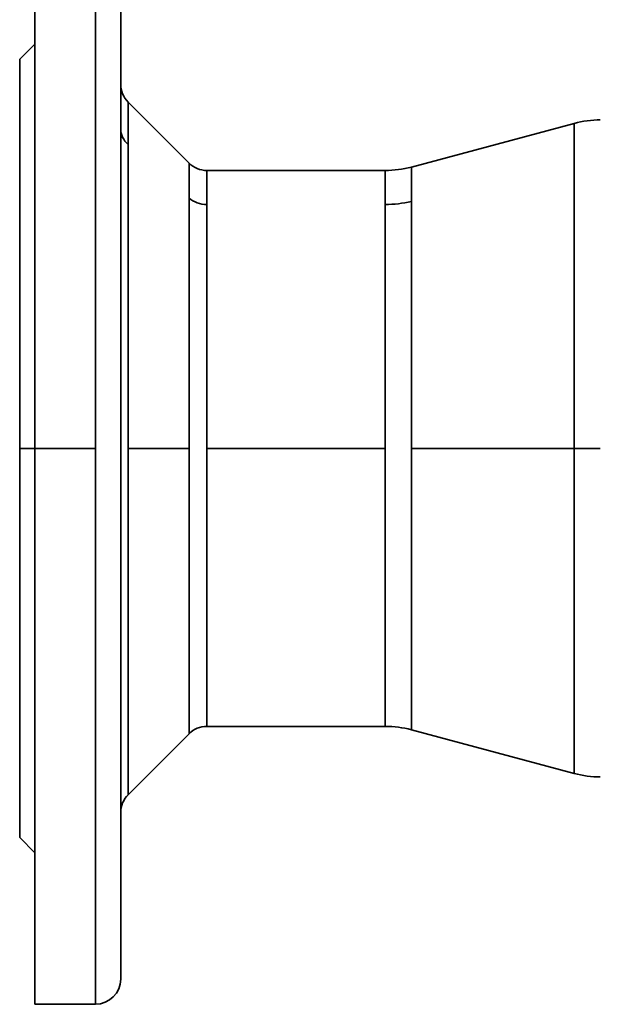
# Model space of a CAD drawing. Header units: inches. Extents: x 4039 to 5286, y 462 to 1855.
# Tile 11 of 26: x 4966 to 5081, y 971 to 1165. Entities that reach past the tile are written whole.
import ezdxf

# ---------------------------------------------------------------- set-up
doc = ezdxf.new("R2010")
doc.units = ezdxf.units.IN
doc.header["$MEASUREMENT"] = 0

msp = doc.modelspace()

# ---------------------------------------------------------------- linework, layer by layer
at = {"color": 7, "lineweight": 35}
for p, q in [((4968.99, 1190.61), (4968.99, 1080.61)), ((4980.99, 1080.61), (4980.99, 1177.14)), ((4980.99, 1080.61), (4980.99, 1177.14)), ((4985.99, 1172.75), (4985.99, 975.61)), ((4968.99, 1080.61), (4968.99, 1160.61)), ((4965.99, 1157.6), (4965.99, 1080.61)), ((5075.76, 1144.92), (5043.53, 1136.29)), ((5075.76, 1144.92), (5075.76, 1080.61)), ((5075.76, 1080.61), (5075.76, 1144.92)), ((4987.45, 1140.75), (4987.45, 1080.61)), ((4987.45, 1080.61), (4987.45, 1140.75)), ((5003.06, 1135.61), (5038.35, 1135.61)), ((4965.99, 1130.6), (4965.99, 1080.61)), ((4999.52, 1080.61), (4999.52, 1130.16)), ((4999.52, 1130.16), (4999.52, 1080.61)), ((5003.06, 1128.87), (5003.06, 1080.61)), ((5003.06, 1080.61), (5003.06, 1128.87)), ((5038.35, 1080.61), (5038.35, 1128.87)), ((5038.35, 1080.61), (5038.35, 1128.87)), ((5043.53, 1129.47), (5043.53, 1080.61)), ((5043.53, 1129.47), (5043.53, 1080.61)), ((4985.99, 1105.55), (4985.99, 1055.66)), ((4965.99, 1030.61), (4965.99, 1080.61)), ((4965.99, 1003.61), (4965.99, 1080.61)), ((4968.99, 1000.61), (4968.99, 1080.61)), ((4968.99, 1080.61), (4968.99, 970.61)), ((4980.99, 970.61), (4980.99, 1080.61)), ((4980.99, 970.61), (4980.99, 1080.61)), ((4987.45, 1047.75), (4987.45, 1080.61)), ((4987.45, 1080.61), (4987.45, 1012.07)), ((4999.52, 1024.14), (4999.52, 1080.61)), ((4999.52, 1080.61), (4999.52, 1024.14)), ((5038.35, 1080.61), (5003.06, 1080.61)), ((5003.06, 1025.61), (5003.06, 1080.61)), ((5038.35, 1080.61), (5003.06, 1080.61)), ((5003.06, 1080.61), (5003.06, 1025.61)), ((5038.35, 1025.61), (5038.35, 1080.61)), ((5038.35, 1025.61), (5038.35, 1080.61)), ((5043.53, 1080.61), (5075.76, 1080.61)), ((5043.53, 1080.61), (5043.53, 1024.92)), ((5043.53, 1080.61), (5043.53, 1024.92)), ((5075.76, 1080.61), (5043.53, 1080.61)), ((5075.76, 1016.29), (5075.76, 1080.61)), ((5075.76, 1080.61), (5075.76, 1016.29)), ((4987.45, 1012.07), (4987.45, 1047.75)), ((5003.06, 1025.61), (5038.35, 1025.61)), ((5075.76, 1016.29), (5043.53, 1024.92))]:
    msp.add_line(p, q, dxfattribs=at)
at = {"color": 7, "lineweight": 35, "ltscale": 0.237435}
for p, q in [((4968.99, 1163.76), (4968.99, 1173.25)), ((4968.99, 1163.76), (4968.99, 1173.25)), ((4968.99, 1115.05), (4968.99, 1124.54)), ((4968.99, 1046.16), (4968.99, 1036.67)), ((4968.99, 997.46), (4968.99, 987.96)), ((4968.99, 997.46), (4968.99, 987.96))]:
    msp.add_line(p, q, dxfattribs=at)
at = {"color": 7, "lineweight": 35, "ltscale": 0.187443}
msp.add_line((4985.99, 1172.75), (4985.99, 1165.25), dxfattribs=at)
at = {"color": 7, "lineweight": 35, "ltscale": 0.181236}
for p, q in [((4968.99, 1158.39), (4968.99, 1165.64)), ((4968.99, 995.57), (4968.99, 1002.82))]:
    msp.add_line(p, q, dxfattribs=at)
at = {"color": 7, "lineweight": 35, "ltscale": 0.118961}
msp.add_line((4985.99, 1165.25), (4985.99, 1160.5), dxfattribs=at)
at = {"color": 7, "lineweight": 35, "ltscale": 0.078728}
for p, q in [((4968.99, 1163.76), (4968.99, 1160.61)), ((4968.99, 1160.61), (4968.99, 1163.76)), ((4968.99, 997.46), (4968.99, 1000.61)), ((4968.99, 1000.61), (4968.99, 997.46))]:
    msp.add_line(p, q, dxfattribs=at)
at = {"color": 7, "lineweight": 35, "ltscale": 0.237434}
for p, q in [((4968.99, 1163.76), (4968.99, 1154.26)), ((4968.99, 1115.05), (4968.99, 1105.55)), ((4968.99, 1046.16), (4968.99, 1055.66)), ((4968.99, 997.46), (4968.99, 1006.95))]:
    msp.add_line(p, q, dxfattribs=at)
at = {"color": 7, "lineweight": 35, "ltscale": 0.106066}
for p, q in [((4968.99, 1160.61), (4965.99, 1157.61)), ((4968.99, 1000.61), (4965.99, 1003.61))]:
    msp.add_line(p, q, dxfattribs=at)
at = {"color": 7, "lineweight": 35, "ltscale": 0.13812}
msp.add_line((4985.99, 1160.5), (4985.99, 1154.97), dxfattribs=at)
at = {"color": 7, "lineweight": 35, "ltscale": 0.009269}
for p, q in [((4965.99, 1157.61), (4965.99, 1157.24)), ((4965.99, 1003.98), (4965.99, 1003.61))]:
    msp.add_line(p, q, dxfattribs=at)
at = {"color": 7, "lineweight": 35, "ltscale": 0.199962}
for p, q in [((4968.99, 1150.39), (4968.99, 1158.39)), ((4968.99, 1002.82), (4968.99, 1010.82))]:
    msp.add_line(p, q, dxfattribs=at)
at = {"color": 7, "lineweight": 35, "ltscale": 0.027719}
for p, q in [((4965.99, 1157.24), (4965.99, 1156.13)), ((4965.99, 1005.09), (4965.99, 1003.98))]:
    msp.add_line(p, q, dxfattribs=at)
at = {"color": 7, "lineweight": 35, "ltscale": 0.045901}
for p, q in [((4965.99, 1156.13), (4965.99, 1154.29)), ((4965.99, 1006.92), (4965.99, 1005.09))]:
    msp.add_line(p, q, dxfattribs=at)
at = {"color": 7, "lineweight": 35, "ltscale": 0.063642}
for p, q in [((4965.99, 1154.29), (4965.99, 1151.74)), ((4965.99, 1009.47), (4965.99, 1006.92))]:
    msp.add_line(p, q, dxfattribs=at)
at = {"color": 7, "lineweight": 35, "ltscale": 0.158891}
msp.add_line((4985.99, 1154.97), (4985.99, 1148.62), dxfattribs=at)
at = {"color": 7, "lineweight": 35, "ltscale": 0.08077}
for p, q in [((4965.99, 1151.74), (4965.99, 1148.51)), ((4965.99, 1012.7), (4965.99, 1009.47))]:
    msp.add_line(p, q, dxfattribs=at)
at = {"color": 7, "lineweight": 35, "ltscale": 0.216763}
for p, q in [((4968.99, 1141.72), (4968.99, 1150.39)), ((4968.99, 1010.82), (4968.99, 1019.49))]:
    msp.add_line(p, q, dxfattribs=at)
at = {"color": 7, "lineweight": 35, "ltscale": 0.097119}
for p, q in [((4965.99, 1148.51), (4965.99, 1144.63)), ((4965.99, 1016.58), (4965.99, 1012.7))]:
    msp.add_line(p, q, dxfattribs=at)
at = {"color": 7, "lineweight": 35, "ltscale": 0.181013}
msp.add_line((4985.99, 1148.62), (4985.99, 1141.37), dxfattribs=at)
at = {"color": 7, "lineweight": 35, "ltscale": 0.209749}
for p, q in [((4987.45, 1149.14), (4987.45, 1140.75)), ((4987.45, 1140.75), (4987.45, 1149.14))]:
    msp.add_line(p, q, dxfattribs=at)
at = {"color": 7, "lineweight": 35, "ltscale": 0.426776}
for p, q in [((4987.45, 1149.14), (4999.52, 1137.07)), ((4987.45, 1012.07), (4999.52, 1024.14))]:
    msp.add_line(p, q, dxfattribs=at)
at = {"color": 7, "lineweight": 35, "ltscale": 0.112534}
for p, q in [((4965.99, 1144.63), (4965.99, 1140.13)), ((4965.99, 1021.08), (4965.99, 1016.58))]:
    msp.add_line(p, q, dxfattribs=at)
at = {"color": 7, "lineweight": 35, "ltscale": 0.126865}
for p, q in [((4965.99, 1140.13), (4965.99, 1135.05)), ((4965.99, 1026.16), (4965.99, 1021.08))]:
    msp.add_line(p, q, dxfattribs=at)
at = {"color": 7, "lineweight": 35, "ltscale": 0.231477}
for p, q in [((4968.99, 1132.46), (4968.99, 1141.72)), ((4968.99, 1019.49), (4968.99, 1028.75))]:
    msp.add_line(p, q, dxfattribs=at)
at = {"color": 7, "lineweight": 35, "ltscale": 0.204044}
msp.add_line((4985.99, 1141.37), (4985.99, 1133.21), dxfattribs=at)
at = {"color": 7, "lineweight": 35, "ltscale": 0.172807}
for p, q in [((4999.52, 1130.16), (4999.52, 1137.07)), ((4999.52, 1137.07), (4999.52, 1130.16))]:
    msp.add_line(p, q, dxfattribs=at)
at = {"color": 7, "lineweight": 35, "ltscale": 0.17041}
for p, q in [((5043.53, 1136.29), (5043.53, 1129.47)), ((5043.53, 1129.47), (5043.53, 1136.29))]:
    msp.add_line(p, q, dxfattribs=at)
at = {"color": 7, "lineweight": 35, "ltscale": 0.139973}
for p, q in [((4965.99, 1135.05), (4965.99, 1129.45)), ((4965.99, 1031.76), (4965.99, 1026.16))]:
    msp.add_line(p, q, dxfattribs=at)
at = {"color": 7, "lineweight": 35, "ltscale": 0.168324}
for p, q in [((5003.06, 1135.61), (5003.06, 1128.87)), ((5003.06, 1128.87), (5003.06, 1135.61)), ((5038.35, 1128.87), (5038.35, 1135.61))]:
    msp.add_line(p, q, dxfattribs=at)
at = {"color": 7, "lineweight": 35, "ltscale": 0.168317}
msp.add_line((5038.35, 1135.61), (5038.35, 1128.87), dxfattribs=at)
at = {"color": 7, "lineweight": 35, "ltscale": 0.243961}
for p, q in [((4968.99, 1122.7), (4968.99, 1132.46)), ((4968.99, 1028.75), (4968.99, 1038.51))]:
    msp.add_line(p, q, dxfattribs=at)
at = {"color": 7, "lineweight": 35, "ltscale": 0.227354}
msp.add_line((4985.99, 1133.21), (4985.99, 1124.12), dxfattribs=at)
at = {"color": 7, "lineweight": 35, "ltscale": 0.151735}
for p, q in [((4965.99, 1129.45), (4965.99, 1123.38)), ((4965.99, 1037.83), (4965.99, 1031.76))]:
    msp.add_line(p, q, dxfattribs=at)
at = {"color": 7, "lineweight": 35, "ltscale": 0.2375}
for p, q in [((4985.99, 1115.05), (4985.99, 1124.55)), ((4985.99, 1105.55), (4985.99, 1115.05)), ((4985.99, 1046.16), (4985.99, 1055.66)), ((4985.99, 1036.66), (4985.99, 1046.16))]:
    msp.add_line(p, q, dxfattribs=at)
at = {"color": 7, "lineweight": 35, "ltscale": 0.162034}
for p, q in [((4965.99, 1123.38), (4965.99, 1116.9)), ((4965.99, 1044.31), (4965.99, 1037.83))]:
    msp.add_line(p, q, dxfattribs=at)
at = {"color": 7, "lineweight": 35, "ltscale": 0.254097}
for p, q in [((4968.99, 1112.54), (4968.99, 1122.7)), ((4968.99, 1038.51), (4968.99, 1048.67))]:
    msp.add_line(p, q, dxfattribs=at)
at = {"color": 7, "lineweight": 35, "ltscale": 0.250088}
msp.add_line((4985.99, 1124.12), (4985.99, 1114.12), dxfattribs=at)
at = {"color": 7, "lineweight": 35, "ltscale": 0.170773}
for p, q in [((4965.99, 1116.9), (4965.99, 1110.07)), ((4965.99, 1051.14), (4965.99, 1044.31))]:
    msp.add_line(p, q, dxfattribs=at)
at = {"color": 7, "lineweight": 35, "ltscale": 0.271188}
msp.add_line((4985.99, 1114.12), (4985.99, 1103.27), dxfattribs=at)
at = {"color": 7, "lineweight": 35, "ltscale": 0.261784}
for p, q in [((4968.99, 1102.07), (4968.99, 1112.54)), ((4968.99, 1048.67), (4968.99, 1059.15))]:
    msp.add_line(p, q, dxfattribs=at)
at = {"color": 7, "lineweight": 35, "ltscale": 0.177867}
for p, q in [((4965.99, 1110.07), (4965.99, 1102.96)), ((4965.99, 1058.25), (4965.99, 1051.14))]:
    msp.add_line(p, q, dxfattribs=at)
at = {"color": 7, "lineweight": 35, "ltscale": 0.18325}
for p, q in [((4965.99, 1102.96), (4965.99, 1095.63)), ((4965.99, 1065.58), (4965.99, 1058.25))]:
    msp.add_line(p, q, dxfattribs=at)
at = {"color": 7, "lineweight": 35, "ltscale": 0.289425}
msp.add_line((4985.99, 1103.27), (4985.99, 1091.69), dxfattribs=at)
at = {"color": 7, "lineweight": 35, "ltscale": 0.266951}
for p, q in [((4968.99, 1091.39), (4968.99, 1102.07)), ((4968.99, 1059.15), (4968.99, 1069.82))]:
    msp.add_line(p, q, dxfattribs=at)
at = {"color": 7, "lineweight": 35, "ltscale": 0.186865}
for p, q in [((4965.99, 1095.63), (4965.99, 1088.15)), ((4965.99, 1073.06), (4965.99, 1065.58))]:
    msp.add_line(p, q, dxfattribs=at)
at = {"color": 7, "lineweight": 35, "ltscale": 0.269547}
for p, q in [((4968.99, 1080.61), (4968.99, 1091.39)), ((4968.99, 1069.82), (4968.99, 1080.61))]:
    msp.add_line(p, q, dxfattribs=at)
at = {"color": 7, "lineweight": 35, "ltscale": 0.30349}
msp.add_line((4985.99, 1091.69), (4985.99, 1079.55), dxfattribs=at)
at = {"color": 7, "lineweight": 35, "ltscale": 0.188683}
for p, q in [((4965.99, 1088.15), (4965.99, 1080.61)), ((4965.99, 1080.61), (4965.99, 1073.06))]:
    msp.add_line(p, q, dxfattribs=at)
at = {"color": 7, "lineweight": 35, "ltscale": 0.075}
for p, q in [((4965.99, 1080.61), (4968.99, 1080.61)), ((4968.99, 1080.61), (4965.99, 1080.61))]:
    msp.add_line(p, q, dxfattribs=at)
at = {"color": 7, "lineweight": 35, "ltscale": 0.3}
for p, q in [((4980.99, 1080.61), (4968.99, 1080.61)), ((4980.99, 1080.61), (4968.99, 1080.61)), ((4968.99, 970.61), (4980.99, 970.61))]:
    msp.add_line(p, q, dxfattribs=at)
at = {"color": 7, "lineweight": 35, "ltscale": 0.312116}
msp.add_line((4985.99, 1079.55), (4985.99, 1067.07), dxfattribs=at)
at = {"color": 7, "lineweight": 35, "ltscale": 0.301776}
for p, q in [((4987.45, 1080.61), (4999.52, 1080.61)), ((4999.52, 1080.61), (4987.45, 1080.61))]:
    msp.add_line(p, q, dxfattribs=at)
at = {"color": 7, "lineweight": 35, "ltscale": 0.12941}
for p, q in [((5075.76, 1080.61), (5080.94, 1080.61)), ((5080.94, 1080.61), (5075.76, 1080.61))]:
    msp.add_line(p, q, dxfattribs=at)
at = {"color": 7, "lineweight": 35, "ltscale": 0.314238}
msp.add_line((4985.99, 1067.07), (4985.99, 1054.5), dxfattribs=at)
at = {"color": 7, "lineweight": 35, "ltscale": 0.309146}
msp.add_line((4985.99, 1054.5), (4985.99, 1042.13), dxfattribs=at)
at = {"color": 7, "lineweight": 35, "ltscale": 0.29663}
msp.add_line((4985.99, 1042.13), (4985.99, 1030.27), dxfattribs=at)
at = {"color": 7, "lineweight": 35, "ltscale": 0.277042}
msp.add_line((4985.99, 1030.27), (4985.99, 1019.18), dxfattribs=at)
at = {"color": 7, "lineweight": 35, "ltscale": 0.251288}
msp.add_line((4985.99, 1019.18), (4985.99, 1009.13), dxfattribs=at)
at = {"color": 7, "lineweight": 35, "ltscale": 0.220718}
msp.add_line((4985.99, 1009.13), (4985.99, 1000.3), dxfattribs=at)
at = {"color": 7, "lineweight": 35, "ltscale": 0.186966}
msp.add_line((4985.99, 1000.3), (4985.99, 992.83), dxfattribs=at)
at = {"color": 7, "lineweight": 35, "ltscale": 0.160762}
msp.add_line((4968.99, 989.14), (4968.99, 995.57), dxfattribs=at)
at = {"color": 7, "lineweight": 35, "ltscale": 0.151743}
msp.add_line((4985.99, 992.83), (4985.99, 986.76), dxfattribs=at)
at = {"color": 7, "lineweight": 35, "ltscale": 0.138742}
msp.add_line((4968.99, 983.59), (4968.99, 989.14), dxfattribs=at)
at = {"color": 7, "lineweight": 35, "ltscale": 0.11666}
msp.add_line((4985.99, 986.76), (4985.99, 982.09), dxfattribs=at)
at = {"color": 7, "lineweight": 35, "ltscale": 0.115385}
msp.add_line((4968.99, 978.98), (4968.99, 983.59), dxfattribs=at)
at = {"color": 7, "lineweight": 35, "ltscale": 0.083078}
msp.add_line((4985.99, 982.09), (4985.99, 978.77), dxfattribs=at)
at = {"color": 7, "lineweight": 35, "ltscale": 0.090917}
msp.add_line((4968.99, 975.34), (4968.99, 978.98), dxfattribs=at)
at = {"color": 7, "lineweight": 35, "ltscale": 0.05203}
msp.add_line((4985.99, 978.77), (4985.99, 976.69), dxfattribs=at)
at = {"color": 7, "lineweight": 35, "ltscale": 0.024203}
msp.add_line((4985.99, 976.69), (4985.99, 975.72), dxfattribs=at)
at = {"color": 7, "lineweight": 35, "ltscale": 0.065574}
msp.add_line((4968.99, 972.72), (4968.99, 975.34), dxfattribs=at)
at = {"color": 7, "lineweight": 35, "ltscale": 0.039598}
msp.add_line((4968.99, 971.14), (4968.99, 972.72), dxfattribs=at)
at = {"color": 7, "lineweight": 35, "ltscale": 0.013242}
msp.add_line((4968.99, 970.61), (4968.99, 971.14), dxfattribs=at)
at = {"color": 7, "lineweight": 35}
for centre, radius, start, end in [((4990.99, 1152.68), 5, 180.0101, 225), ((5080.94, 1125.61), 20, 90, 105), ((5003.06, 1140.61), 5, 225, 270), ((5038.35, 1155.61), 20, 270.0004, 284.9999), ((5038.36, 1151.51), 22.63, 269.977, 283.1966), ((5038.36, 1151.51), 22.63, 269.9769, 283.1965), ((5003.06, 1020.61), 5, 90, 135), ((5038.35, 1005.61), 20, 75, 90), ((5080.94, 1035.61), 20, 255, 270), ((4990.99, 1008.53), 5, 135.0022, 179.7214), ((4980.99, 975.61), 5, 270.0007, 359.9991)]:
    msp.add_arc(centre, radius, start, end, dxfattribs=at)
for centre, start_param, end_param in [((4990.99, 1143.85), 3.141593, 3.926991), ((4990.99, 1143.85), 3.145214, 3.926991), ((5003.06, 1133.26), 3.926991, 4.712389), ((5003.06, 1133.26), 3.926991, 4.712389)]:
    msp.add_ellipse(centre, major_axis=(5, 0), ratio=0.877583, start_param=start_param, end_param=end_param, dxfattribs=at)

doc.saveas('drawing.dxf')
